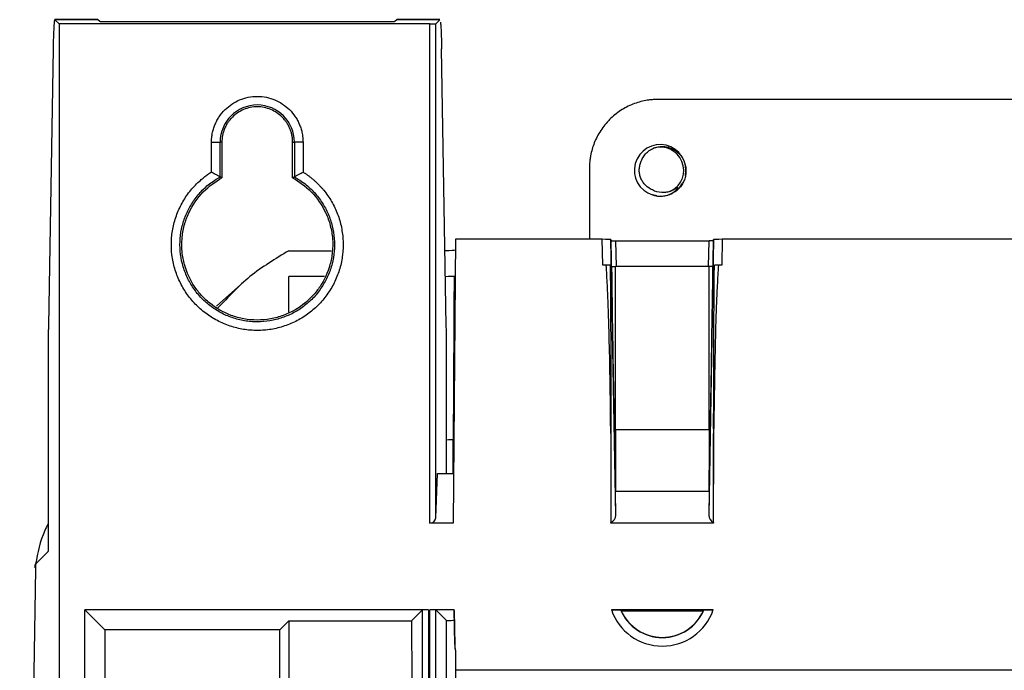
# Model space of a CAD drawing. Header units: millimetres. Extents: x -155 to 1130, y -373 to 1265.
# Tile 92 of 198: x -153 to -39, y 615 to 690. Entities that reach past the tile are written whole.
import ezdxf

# ---------------------------------------------------------------- set-up
doc = ezdxf.new("R2010")
doc.units = ezdxf.units.MM

msp = doc.modelspace()

# ---------------------------------------------------------------- linework, layer by layer
at = {"color": 7, "linetype": 'Continuous', "lineweight": 25}
for p, q in [((-143.86, 690.37), (-148.87, 690.37)), ((-148.37, 689.87), (-148.86, 690.36)), ((-143.86, 690.36), (-148.86, 690.36)), ((-143.65, 690.15), (-143.86, 690.36)), ((-110.39, 690.11), (-142.65, 690.11)), ((-109.18, 690.36), (-109.39, 690.15)), ((-104.17, 690.37), (-109.18, 690.37)), ((-104.18, 690.36), (-109.18, 690.36)), ((-104.65, 689.89), (-104.18, 690.36)), ((-104.18, 690.36), (-104.17, 690.33)), ((-148.37, 689.87), (-148.37, 548.33)), ((-105.35, 689.87), (-148.37, 689.87)), ((-105.35, 631.89), (-105.35, 689.87)), ((-104.65, 632.52), (-104.65, 689.89)), ((-149.06, 687), (-149.61, 654.86)), ((-103.44, 654.86), (-103.98, 687)), ((3.08, 681.11), (-78.83, 681.11)), ((-130.68, 672.68), (-130.68, 676.15)), ((-130.68, 676.15), (-129.68, 676.15)), ((-129.68, 672.11), (-129.68, 676.15)), ((-129.47, 676.15), (-129.68, 676.15)), ((-129.47, 676.15), (-129.47, 671.99)), ((-121.27, 671.99), (-121.27, 676.15)), ((-121.27, 676.15), (-121.06, 676.15)), ((-121.06, 676.15), (-121.06, 672.11)), ((-120.06, 676.15), (-121.06, 676.15)), ((-120.06, 676.15), (-120.06, 672.68)), ((-86.82, 673.12), (-86.82, 664.87)), ((-79.5, 670.06), (-79.02, 669.96)), ((-102.37, 664.87), (-102.65, 631.89)), ((-85.33, 664.87), (-102.37, 664.87)), ((-85.28, 661.87), (-85.33, 664.87)), ((-83.77, 632.82), (-84.33, 664.83)), ((-84.33, 664.83), (-84.29, 664.71)), ((-84.1, 653.38), (-84.29, 664.71)), ((-83.79, 664.69), (-72.95, 664.69)), ((-72.41, 664.83), (-72.97, 632.82)), ((-72.45, 664.71), (-72.65, 653.39)), ((-72.45, 664.71), (-72.41, 664.83)), ((-71.41, 664.87), (-71.47, 661.87)), ((-4.18, 664.87), (-71.41, 664.87)), ((-121.71, 663.54), (-116.78, 663.54)), ((-84.88, 661.87), (-85.28, 661.87)), ((-72.95, 661.7), (-83.79, 661.7)), ((-72.95, 642.74), (-72.95, 661.7)), ((-71.47, 661.87), (-71.86, 661.87)), ((-121.72, 656.39), (-121.71, 660.54)), ((-121.71, 656.4), (-121.71, 660.54)), ((-121.71, 660.54), (-121.71, 660.54)), ((-117.56, 660.54), (-121.71, 660.54)), ((-127.28, 659.63), (-130.11, 657.11)), ((-149.63, 652.23), (-149.63, 629.58)), ((-103.41, 637.66), (-103.41, 652.23)), ((-84.36, 642.89), (-84.36, 642.89)), ((-84.33, 642.33), (-84.33, 636.45)), ((-83.79, 642.74), (-83.79, 635.79)), ((-72.95, 642.74), (-83.79, 642.74)), ((-72.95, 642.74), (-72.95, 635.79)), ((-72.41, 642.33), (-72.41, 636.45)), ((-72.39, 642.89), (-72.39, 642.89)), ((-102.65, 637.66), (-102.63, 641.64)), ((-104.65, 632.52), (-104.46, 637.66)), ((-104.46, 637.66), (-102.6, 637.66)), ((-84.33, 636.45), (-84.33, 631.89)), ((-72.42, 631.89), (-72.41, 636.45)), ((-83.79, 635.79), (-83.79, 635.61)), ((-83.77, 632.82), (-83.79, 635.61)), ((-83.79, 635.61), (-72.95, 635.61)), ((-72.95, 635.61), (-72.97, 632.82)), ((-72.95, 635.61), (-72.95, 635.79)), ((-102.65, 631.89), (-105.35, 631.89)), ((-84.33, 631.89), (-84.33, 631.98)), ((-72.42, 631.89), (-84.33, 631.89)), ((-72.42, 631.98), (-72.42, 631.89)), ((-149.66, 628.58), (-151.07, 627.17)), ((-151.1, 626.57), (-152.94, 506.37)), ((-151.14, 626.74), (-151.13, 627.11)), ((-151.13, 627.04), (-151.13, 627.11)), ((-151.07, 627.17), (-151.09, 627.15)), ((-151.07, 627.17), (-151.07, 627.17)), ((-105.5, 621.86), (-145.37, 621.86)), ((-145.37, 556.35), (-145.37, 621.86)), ((-145.37, 621.86), (-143.04, 619.53)), ((-107.46, 620.58), (-106.19, 621.84)), ((-106.19, 607.29), (-106.19, 621.84)), ((-105.5, 621.86), (-105.5, 607.35)), ((-102.53, 621.86), (-105.35, 621.86)), ((-105.35, 607.35), (-105.35, 621.86)), ((-104.65, 607.31), (-104.65, 621.84)), ((-104.65, 621.84), (-103.41, 620.6)), ((-102.46, 617.82), (-102.53, 621.86)), ((-102.53, 621.77), (-102.53, 621.86)), ((-102.53, 621.77), (-102.46, 617.73)), ((-72.46, 621.86), (-84.28, 621.86)), ((-83.14, 621.74), (-73.6, 621.74)), ((-122.75, 619.53), (-121.71, 620.58)), ((-121.71, 620.58), (-107.46, 620.58)), ((-121.71, 620.58), (-121.71, 613.59)), ((-107.46, 620.58), (-107.45, 613.59)), ((-143.04, 619.53), (-143.04, 558.48)), ((-122.75, 619.53), (-143.04, 619.53)), ((-122.76, 612.54), (-122.75, 619.53)), ((-102.46, 617.82), (-102.46, 617.73)), ((-102.37, 617.12), (-102.37, 614.87)), ((-102.37, 614.87), (26.62, 614.87)), ((-102.37, 614.87), (-102.37, 613.7))]:
    msp.add_line(p, q, dxfattribs=at)
at = {"color": 8, "linetype": 'Continuous', "lineweight": 25}
for p, q in [((-83.79, 664.69), (-83.74, 661.7)), ((-73, 661.7), (-72.95, 664.69)), ((-83.79, 642.74), (-83.79, 661.7))]:
    msp.add_line(p, q, dxfattribs=at)
at = {"color": 7, "linetype": 'Continuous', "lineweight": 25, "flags": 128}
msp.add_lwpolyline([(-103.42, 613.62), (-103.41, 619.61), (-103.41, 620.6)], dxfattribs=at)
at = {"color": 7, "linetype": 'Continuous', "lineweight": 25}
for centre, radius, start, end in [((-125.37, 676.15), 4.31, 0, 180), ((-78.62, 672.87), 2.99, 348.7252, 252.6902), ((-78.58, 672.87), 2.7, 297.5213, 107.4787), ((-78.58, 672.87), 3, 251.8895, 296.8895), ((-78.37, 623.87), 6.24, 198.7321, 341.2679), ((-78.37, 623.87), 5.24, 202.8934, 337.1066), ((-78.37, 623.87), 5.22, 204.0278, 335.9722)]:
    msp.add_arc(centre, radius, start, end, dxfattribs=at)
for centre, major_axis, ratio, start_param, end_param in [((-85.33, 664.83), (1, 0), 0.034789, 0.009335, 1.571404), ((-83.79, 664.71), (0.5, 0), 0.034789, 3.150927, 4.712997), ((-71.41, 664.83), (1, 0), 0.034789, 1.570188, 3.132258), ((-105.37, 663.64), (3, 0), 0.034783, 5.348516, 6.198164), ((-85.33, 661.84), (1, 0), 0.034789, 0.407143, 1.110569), ((-83.79, 661.71), (0.5, 0), 0.034789, 3.724095, 4.712997), ((-71.41, 661.84), (1, 0), 0.034789, 2.031024, 2.734449), ((-105.37, 660.64), (3, 0), 0.034783, 5.369847, 5.946004), ((-85.33, 642.88), (1, 0), 0.034915, 0.021157, 0.236048), ((-84.31, 606.44), (-0.02, 58.39), 0.00016, 0.90888, 1.118088), ((-83.79, 642.76), (0.5, 0), 0.034915, 4.472126, 4.712997), ((-72.43, 606.44), (0.02, 58.39), 0.00016, 5.165097, 5.374305), ((-71.41, 642.88), (1, 0), 0.034915, 2.905545, 3.120436), ((-105.37, 641.68), (3, 0), 0.03491, 5.420723, 5.859971), ((-105.35, 632.55), (0.7, 0), 0.932515, 4.712389, 6.248279), ((-84.77, 632.83), (0.995, -0.114), 0.930512, 5.278067, 6.396751), ((-71.97, 632.83), (0.995, 0.114), 0.930512, 3.028027, 4.146711), ((-105.5, 621.84), (0.7, 0), 0.034921, 1.570796, 3.106686), ((-105.35, 621.84), (0.7, 0), 0.034921, 0.034907, 1.570796), ((-78.37, 625.4), (0, 6.13), 0.96827, 2.192366, 2.210047), ((-78.37, 625.4), (0, 6.13), 0.96827, 4.073138, 4.09082), ((-105.37, 620.68), (3, 0), 0.03491, 5.421964, 5.969709), ((-99.46, 617.87), (0, 3), 0.999391, 1.58826, 1.823867), ((-99.46, 617.78), (0, 3), 0.999695, 1.58826, 1.823871)]:
    msp.add_ellipse(centre, major_axis=major_axis, ratio=ratio, start_param=start_param, end_param=end_param, dxfattribs=at)
for points, knots in [([(-148.86, 690.36), (-148.87, 690.36), (-148.87, 690.37), (-148.88, 690.36), (-148.89, 690.35), (-148.9, 690.32), (-148.91, 690.28), (-148.91, 690.24), (-148.93, 690.14), (-148.95, 689.93), (-148.98, 689.53), (-149, 689.02), (-149.02, 688.51), (-149.04, 688.07), (-149.04, 687.73), (-149.05, 687.37), (-149.06, 687.12), (-149.06, 687)], [0, 0, 0, 0, 0.035114, 0.070089, 0.104982, 0.139848, 0.174747, 0.209733, 0.244865, 0.372441, 0.500086, 0.627644, 0.755267, 0.816593, 0.877619, 0.938653, 1, 1, 1, 1]), ([(-142.65, 690.11), (-142.68, 690.11), (-142.74, 690.11), (-142.83, 690.11), (-142.92, 690.12), (-143.04, 690.12), (-143.19, 690.12), (-143.35, 690.12), (-143.48, 690.13), (-143.57, 690.13), (-143.63, 690.14), (-143.64, 690.15), (-143.65, 690.15)], [0, 0, 0, 0, 0.0603372, 0.1202023, 0.1801138, 0.240589, 0.3701259, 0.5000293, 0.6295958, 0.7595293, 0.8796719, 1, 1, 1, 1]), ([(-109.39, 690.15), (-109.39, 690.15), (-109.4, 690.14), (-109.41, 690.14), (-109.44, 690.14), (-109.48, 690.13), (-109.56, 690.13), (-109.69, 690.12), (-109.85, 690.12), (-110.02, 690.12), (-110.21, 690.11), (-110.33, 690.11), (-110.39, 690.11)], [0, 0, 0, 0, 0.060374, 0.120274, 0.180217, 0.240721, 0.370302, 0.500221, 0.629773, 0.759662, 0.879743, 1, 1, 1, 1]), ([(-105.35, 689.87), (-105.32, 689.87), (-105.26, 689.87), (-105.18, 689.87), (-105.08, 689.87), (-104.97, 689.87), (-104.86, 689.88), (-104.77, 689.88), (-104.7, 689.88), (-104.66, 689.89), (-104.65, 689.89), (-104.65, 689.89)], [0, 0, 0, 0, 0.080267, 0.160037, 0.240537, 0.370007, 0.499995, 0.629494, 0.759512, 0.879625, 1, 1, 1, 1]), ([(-104.11, 690.09), (-104.11, 690.06), (-104.1, 690.01), (-104.09, 689.93), (-104.09, 689.85), (-104.08, 689.76), (-104.07, 689.68), (-104.07, 689.59), (-104.06, 689.45), (-104.05, 689.22), (-104.03, 688.9), (-104.02, 688.55), (-104.01, 688.18), (-104, 687.8), (-103.99, 687.41), (-103.99, 687.13), (-103.98, 687)], [0, 0, 0, 0, 0.0494414, 0.0961743, 0.1401985, 0.1815141, 0.220121, 0.2560192, 0.2892085, 0.3984596, 0.5051404, 0.6092511, 0.7107921, 0.8097636, 0.9061661, 1, 1, 1, 1]), ([(-130.68, 676.15), (-130.68, 676.22), (-130.68, 676.35), (-130.67, 676.56), (-130.65, 676.76), (-130.62, 676.96), (-130.57, 677.27), (-130.47, 677.67), (-130.29, 678.17), (-130.06, 678.65), (-129.7, 679.26), (-129.14, 679.94), (-128.33, 680.59), (-127.42, 681.08), (-126.43, 681.39), (-125.37, 681.49), (-124.31, 681.39), (-123.32, 681.08), (-122.41, 680.59), (-121.6, 679.94), (-121.04, 679.26), (-120.68, 678.65), (-120.45, 678.17), (-120.28, 677.67), (-120.16, 677.22), (-120.1, 676.83), (-120.07, 676.49), (-120.06, 676.26), (-120.06, 676.15)], [0, 0, 0, 0, 0.012232, 0.02444, 0.036642, 0.048855, 0.061098, 0.092631, 0.124195, 0.15615, 0.188136, 0.251573, 0.31337, 0.373815, 0.436284, 0.500003, 0.563722, 0.626192, 0.686636, 0.748433, 0.81187, 0.843826, 0.875812, 0.907344, 0.938908, 0.959279, 0.979615, 1, 1, 1, 1]), ([(-78.83, 681.11), (-78.92, 681.11), (-79.12, 681.11), (-79.41, 681.09), (-79.7, 681.06), (-79.99, 681.03), (-80.44, 680.95), (-81.04, 680.81), (-81.79, 680.56), (-82.51, 680.23), (-83.45, 679.68), (-84.52, 678.81), (-85.39, 677.74), (-85.94, 676.8), (-86.27, 676.07), (-86.52, 675.33), (-86.68, 674.67), (-86.77, 674.09), (-86.81, 673.6), (-86.82, 673.28), (-86.82, 673.12)], [0, 0, 0, 0, 0.023349, 0.046653, 0.069944, 0.093253, 0.116611, 0.178362, 0.240149, 0.304458, 0.368805, 0.500006, 0.631206, 0.695511, 0.759863, 0.821607, 0.883401, 0.922279, 0.961097, 1, 1, 1, 1]), ([(-121.27, 676.15), (-121.27, 676.22), (-121.27, 676.35), (-121.29, 676.55), (-121.31, 676.75), (-121.35, 676.94), (-121.39, 677.14), (-121.44, 677.33), (-121.51, 677.52), (-121.6, 677.77), (-121.75, 678.08), (-121.96, 678.43), (-122.2, 678.76), (-122.57, 679.16), (-123.08, 679.58), (-123.78, 679.96), (-124.56, 680.19), (-125.37, 680.28), (-126.19, 680.19), (-126.96, 679.96), (-127.66, 679.58), (-128.18, 679.16), (-128.54, 678.76), (-128.78, 678.43), (-128.99, 678.08), (-129.17, 677.71), (-129.3, 677.33), (-129.4, 676.94), (-129.46, 676.55), (-129.47, 676.28), (-129.47, 676.15)], [0, 0, 0, 0, 0.015651, 0.031191, 0.046658, 0.062089, 0.077521, 0.092991, 0.108538, 0.124197, 0.156142, 0.188126, 0.219857, 0.251629, 0.312722, 0.373855, 0.436312, 0.500018, 0.563724, 0.626181, 0.687273, 0.748407, 0.780139, 0.81191, 0.843855, 0.875839, 0.907021, 0.937909, 0.968803, 1, 1, 1, 1]), ([(-80.85, 673.81), (-80.8, 674), (-80.72, 674.17), (-80.54, 674.5), (-80.43, 674.65), (-80.17, 674.93), (-80.03, 675.06), (-79.72, 675.28), (-79.56, 675.37), (-79.39, 675.45)], [0, 0, 0, 0, 0.25, 0.25, 0.5, 0.5, 0.75, 0.75, 1, 1, 1, 1]), ([(-79.39, 675.45), (-79.05, 675.59), (-78.69, 675.65), (-78.15, 675.64), (-77.97, 675.62), (-77.62, 675.54), (-77.45, 675.48), (-77.12, 675.33), (-76.96, 675.24), (-76.67, 675.04), (-76.53, 674.92), (-76.16, 674.52), (-75.96, 674.22), (-75.76, 673.72), (-75.71, 673.54), (-75.64, 673.19), (-75.62, 673.01), (-75.62, 672.65), (-75.63, 672.47), (-75.69, 672.12), (-75.74, 671.94), (-75.87, 671.6), (-75.95, 671.44), (-76.13, 671.14), (-76.24, 670.99), (-76.61, 670.58), (-76.9, 670.36), (-77.22, 670.2)], [0, 0, 0, 0, 0.125, 0.125, 0.1875, 0.1875, 0.25, 0.25, 0.3125, 0.3125, 0.375, 0.375, 0.5, 0.5, 0.5625, 0.5625, 0.625, 0.625, 0.6875, 0.6875, 0.75, 0.75, 0.8125, 0.8125, 0.875, 0.875, 1, 1, 1, 1]), ([(-79.52, 670.6), (-79.82, 670.72), (-80.09, 670.91), (-80.43, 671.25), (-80.53, 671.37), (-80.71, 671.64), (-80.79, 671.78), (-80.91, 672.08), (-80.96, 672.24), (-81.02, 672.55), (-81.04, 672.71), (-81.04, 673.03), (-81.02, 673.2), (-80.96, 673.51), (-80.91, 673.66), (-80.85, 673.81)], [0, 0, 0, 0, 0.25, 0.25, 0.375, 0.375, 0.5, 0.5, 0.625, 0.625, 0.75, 0.75, 0.875, 0.875, 1, 1, 1, 1]), ([(-120.06, 672.68), (-119.97, 672.62), (-119.79, 672.51), (-119.53, 672.32), (-119.27, 672.13), (-119.02, 671.93), (-118.78, 671.72), (-118.54, 671.51), (-118.31, 671.28), (-118.09, 671.05), (-117.87, 670.81), (-117.56, 670.44), (-117.17, 669.93), (-116.74, 669.25), (-116.36, 668.54), (-115.94, 667.56), (-115.57, 666.27), (-115.37, 664.66), (-115.43, 663.06), (-115.75, 661.47), (-116.32, 659.97), (-117.13, 658.57), (-118.15, 657.32), (-119.35, 656.25), (-120.71, 655.39), (-122.2, 654.76), (-123.76, 654.37), (-125.37, 654.24), (-126.97, 654.37), (-128.54, 654.75), (-130.02, 655.39), (-131.38, 656.25), (-132.59, 657.32), (-133.61, 658.56), (-134.41, 659.96), (-134.99, 661.47), (-135.31, 663.05), (-135.37, 664.66), (-135.18, 666.26), (-134.73, 667.8), (-134.15, 669.02), (-133.58, 669.92), (-133.09, 670.57), (-132.56, 671.17), (-132.04, 671.66), (-131.56, 672.06), (-131.13, 672.39), (-130.83, 672.58), (-130.68, 672.68)], [0, 0, 0, 0, 0.006291, 0.012555, 0.018801, 0.025033, 0.031259, 0.037485, 0.043718, 0.049965, 0.056231, 0.062523, 0.078177, 0.093842, 0.109434, 0.125036, 0.156356, 0.187503, 0.218843, 0.249976, 0.281328, 0.312453, 0.34381, 0.374935, 0.406287, 0.437419, 0.468761, 0.499906, 0.531229, 0.562394, 0.593691, 0.624884, 0.656147, 0.687375, 0.718598, 0.749866, 0.781055, 0.812355, 0.843518, 0.874844, 0.905987, 0.921666, 0.937356, 0.952929, 0.968512, 0.979011, 0.989496, 1, 1, 1, 1]), ([(-121.06, 672.11), (-120.63, 671.87), (-120.21, 671.6), (-119.44, 670.99), (-119.08, 670.65), (-118.41, 669.92), (-118.11, 669.53), (-117.57, 668.7), (-117.34, 668.27), (-116.95, 667.36), (-116.79, 666.89), (-116.55, 665.93), (-116.47, 665.45), (-116.39, 664.47), (-116.4, 663.97), (-116.48, 662.98), (-116.56, 662.5), (-116.81, 661.55), (-116.97, 661.07), (-117.37, 660.17), (-117.61, 659.74), (-118.14, 658.92), (-118.45, 658.52), (-119.12, 657.8), (-119.49, 657.47), (-120.07, 657.01), (-120.27, 656.87), (-120.68, 656.6), (-120.9, 656.47), (-121.55, 656.12), (-122, 655.93), (-122.7, 655.69), (-122.93, 655.62), (-123.41, 655.5), (-123.66, 655.44), (-124.39, 655.32), (-124.88, 655.28), (-125.62, 655.28), (-125.86, 655.29), (-126.36, 655.33), (-126.6, 655.36), (-127.34, 655.49), (-127.81, 655.61), (-128.51, 655.85), (-128.74, 655.94), (-129.19, 656.13), (-129.42, 656.24), (-130.07, 656.6), (-130.48, 656.86), (-131.06, 657.32), (-131.25, 657.47), (-131.61, 657.81), (-131.79, 657.98), (-132.3, 658.53), (-132.6, 658.92), (-133.14, 659.74), (-133.37, 660.18), (-133.77, 661.08), (-133.94, 661.55), (-134.18, 662.5), (-134.26, 662.99), (-134.35, 663.98), (-134.35, 664.47), (-134.27, 665.45), (-134.19, 665.94), (-133.95, 666.9), (-133.79, 667.37), (-133.4, 668.27), (-133.17, 668.7), (-132.63, 669.54), (-132.33, 669.93), (-131.67, 670.65), (-131.31, 670.99), (-130.52, 671.6), (-130.11, 671.88), (-129.68, 672.11)], [0, 0, 0, 0, 0.03125, 0.03125, 0.0625, 0.0625, 0.09375, 0.09375, 0.125, 0.125, 0.15625, 0.15625, 0.1875, 0.1875, 0.21875, 0.21875, 0.25, 0.25, 0.28125, 0.28125, 0.3125, 0.3125, 0.34375, 0.34375, 0.375, 0.375, 0.390625, 0.390625, 0.40625, 0.40625, 0.4375, 0.4375, 0.453125, 0.453125, 0.46875, 0.46875, 0.5, 0.5, 0.515625, 0.515625, 0.53125, 0.53125, 0.5625, 0.5625, 0.578125, 0.578125, 0.59375, 0.59375, 0.625, 0.625, 0.640625, 0.640625, 0.65625, 0.65625, 0.6875, 0.6875, 0.71875, 0.71875, 0.75, 0.75, 0.78125, 0.78125, 0.8125, 0.8125, 0.84375, 0.84375, 0.875, 0.875, 0.90625, 0.90625, 0.9375, 0.9375, 0.96875, 0.96875, 1, 1, 1, 1]), ([(-121.27, 671.99), (-120.52, 671.59), (-119.77, 671.05), (-118.44, 669.68), (-117.85, 668.85), (-117.21, 667.45), (-117.03, 666.97), (-116.77, 665.96), (-116.68, 665.45), (-116.6, 664.42), (-116.61, 663.9), (-116.71, 662.9), (-116.8, 662.4), (-117.19, 660.99), (-117.6, 660.13), (-118.21, 659.21), (-118.33, 659.04), (-118.6, 658.7), (-118.73, 658.54), (-119.17, 658.06), (-119.49, 657.75), (-120.56, 656.87), (-121.41, 656.38), (-122.83, 655.86), (-123.32, 655.72), (-124.33, 655.54), (-124.85, 655.49), (-125.89, 655.49), (-126.41, 655.54), (-127.42, 655.72), (-127.91, 655.86), (-129.33, 656.38), (-130.18, 656.87), (-131.25, 657.75), (-131.58, 658.06), (-132.01, 658.54), (-132.15, 658.7), (-132.41, 659.04), (-132.54, 659.21), (-133.15, 660.13), (-133.56, 660.99), (-133.94, 662.4), (-134.04, 662.9), (-134.13, 663.9), (-134.14, 664.42), (-134.06, 665.45), (-133.97, 665.96), (-133.71, 666.97), (-133.54, 667.45), (-132.89, 668.85), (-132.31, 669.68), (-130.97, 671.05), (-130.22, 671.59), (-129.47, 671.99)], [0, 0, 0, 0, 0.0625, 0.0625, 0.125, 0.125, 0.15625, 0.15625, 0.1875, 0.1875, 0.21875, 0.21875, 0.25, 0.25, 0.3125, 0.3125, 0.328125, 0.328125, 0.34375, 0.34375, 0.375, 0.375, 0.4375, 0.4375, 0.46875, 0.46875, 0.5, 0.5, 0.53125, 0.53125, 0.5625, 0.5625, 0.625, 0.625, 0.65625, 0.65625, 0.671875, 0.671875, 0.6875, 0.6875, 0.75, 0.75, 0.78125, 0.78125, 0.8125, 0.8125, 0.84375, 0.84375, 0.875, 0.875, 0.9375, 0.9375, 1, 1, 1, 1]), ([(-130.68, 672.68), (-130.65, 672.66), (-130.58, 672.63), (-130.5, 672.58), (-130.43, 672.54), (-130.37, 672.51), (-130.28, 672.46), (-130.16, 672.39), (-130, 672.3), (-129.88, 672.22), (-129.78, 672.17), (-129.73, 672.14), (-129.69, 672.12), (-129.69, 672.11), (-129.68, 672.11)], [0, 0, 0, 0, 0.071095, 0.131592, 0.181487, 0.22078, 0.249468, 0.383063, 0.498899, 0.629171, 0.748764, 0.834612, 0.918195, 1, 1, 1, 1]), ([(-121.06, 672.11), (-121.06, 672.11), (-121.06, 672.11), (-121.04, 672.12), (-121.02, 672.13), (-121, 672.15), (-120.95, 672.18), (-120.87, 672.22), (-120.74, 672.3), (-120.59, 672.39), (-120.44, 672.47), (-120.26, 672.57), (-120.14, 672.64), (-120.06, 672.68)], [0, 0, 0, 0, 0.048926, 0.098425, 0.148605, 0.199571, 0.251424, 0.371, 0.501314, 0.617135, 0.75077, 0.842322, 1, 1, 1, 1]), ([(-79.51, 670.02), (-79.18, 669.91), (-78.84, 669.87), (-78.16, 669.89), (-77.82, 669.96), (-77.35, 670.16), (-77.2, 670.24), (-76.92, 670.44), (-76.79, 670.54), (-76.65, 670.7), (-76.62, 670.74), (-76.6, 670.78), (-76.59, 670.79), (-76.58, 670.81), (-76.58, 670.82), (-76.59, 670.84), (-76.6, 670.84), (-76.62, 670.83), (-76.63, 670.83), (-76.68, 670.81), (-76.72, 670.78), (-76.79, 670.74), (-76.83, 670.72), (-77.02, 670.62), (-77.17, 670.54), (-77.33, 670.48)], [0, 0, 0, 0, 0.25, 0.25, 0.5, 0.5, 0.625, 0.625, 0.75, 0.75, 0.78125, 0.78125, 0.789063, 0.789063, 0.796875, 0.796875, 0.804688, 0.804688, 0.8125, 0.8125, 0.84375, 0.84375, 0.875, 0.875, 1, 1, 1, 1]), ([(-77.33, 670.17), (-77.01, 670.33), (-76.44, 670.63), (-76.13, 671.19), (-76, 671.44)], [0, 0, 0, 0, 0.560885, 1, 1, 1, 1]), ([(-77.33, 670.48), (-77.51, 670.41), (-77.69, 670.36), (-78.06, 670.3), (-78.25, 670.28), (-78.81, 670.31), (-79.19, 670.41), (-79.52, 670.6)], [0, 0, 0, 0, 0.25, 0.25, 0.5, 0.5, 1, 1, 1, 1]), ([(-72.45, 664.71), (-72.45, 664.71), (-72.5, 664.7), (-72.69, 664.7), (-72.82, 664.69), (-72.95, 664.69)], [0, 0, 0, 0, 0.5, 0.5, 1, 1, 1, 1]), ([(-121.71, 663.54), (-123.26, 662.6), (-126.31, 660.77), (-128.74, 658.17), (-129.93, 656.9)], [0, 0, 0, 0, 0.510987, 1, 1, 1, 1]), ([(-84.36, 642.89), (-84.38, 646.05), (-84.43, 649.22), (-84.54, 653.96), (-84.59, 655.54), (-84.67, 657.92), (-84.71, 658.71), (-84.78, 660.29), (-84.83, 661.08), (-84.88, 661.87)], [0, 0, 0, 0, 0.5, 0.5, 0.75, 0.75, 0.875, 0.875, 1, 1, 1, 1]), ([(-84.1, 653.38), (-84.1, 653.71), (-84.11, 654.05), (-84.11, 654.38), (-84.14, 655.71), (-84.16, 657.04), (-84.17, 658.38), (-84.19, 659.49), (-84.2, 660.59), (-84.21, 661.7)], [0, 0, 0, 0, 0.000999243, 0.000999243, 0.000999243, 0.004996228, 0.004996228, 0.004996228, 0.008325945, 0.008325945, 0.008325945, 0.008325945]), ([(-72.53, 661.7), (-72.55, 661.7), (-72.57, 661.7), (-72.69, 661.7), (-72.82, 661.7), (-72.95, 661.7)], [0.3654678, 0.3654678, 0.3654678, 0.3654678, 0.5, 0.5, 1, 1, 1, 1]), ([(-72.53, 661.7), (-72.53, 661.37), (-72.54, 661.04), (-72.54, 660.7), (-72.56, 659.37), (-72.57, 658.04), (-72.59, 656.71), (-72.61, 655.6), (-72.63, 654.49), (-72.65, 653.39)], [0, 0, 0, 0, 0.001, 0.001, 0.001, 0.00500001, 0.00500001, 0.00500001, 0.008318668, 0.008318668, 0.008318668, 0.008318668]), ([(-71.86, 661.87), (-71.91, 661.08), (-71.96, 660.29), (-72.03, 658.71), (-72.07, 657.92), (-72.16, 655.54), (-72.2, 653.96), (-72.31, 649.22), (-72.36, 646.05), (-72.39, 642.89)], [0, 0, 0, 0, 0.125, 0.125, 0.25, 0.25, 0.5, 0.5, 1, 1, 1, 1]), ([(-149.61, 654.86), (-149.61, 654.79), (-149.61, 654.65), (-149.61, 654.44), (-149.62, 654.23), (-149.62, 654.02), (-149.62, 653.8), (-149.62, 653.5), (-149.63, 653.13), (-149.63, 652.68), (-149.63, 652.38), (-149.63, 652.23)], [0, 0, 0, 0, 0.083518, 0.166806, 0.249984, 0.333173, 0.416491, 0.500059, 0.666823, 0.83315, 1, 1, 1, 1]), ([(-103.41, 652.23), (-103.41, 652.3), (-103.41, 652.45), (-103.41, 652.68), (-103.42, 652.91), (-103.42, 653.13), (-103.42, 653.35), (-103.42, 653.65), (-103.42, 654.02), (-103.43, 654.45), (-103.43, 654.72), (-103.44, 654.86)], [0, 0, 0, 0, 0.083509, 0.16679, 0.249962, 0.333146, 0.416462, 0.500029, 0.666797, 0.833133, 1, 1, 1, 1]), ([(-83.91, 642.74), (-83.91, 642.41), (-83.9, 642.07), (-83.9, 641.74), (-83.87, 640.41), (-83.85, 639.08), (-83.83, 637.75), (-83.82, 637.09), (-83.81, 636.44), (-83.79, 635.79)], [0, 0, 0, 0, 0.000999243, 0.000999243, 0.000999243, 0.004996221, 0.004996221, 0.004996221, 0.006953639, 0.006953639, 0.006953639, 0.006953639]), ([(-72.95, 635.79), (-72.94, 636.13), (-72.94, 636.47), (-72.93, 636.81), (-72.91, 638.17), (-72.88, 639.53), (-72.86, 640.89), (-72.85, 641.51), (-72.84, 642.12), (-72.83, 642.74)], [0, 0, 0, 0, 0.001020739, 0.001020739, 0.001020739, 0.005103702, 0.005103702, 0.005103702, 0.00695364, 0.00695364, 0.00695364, 0.00695364]), ([(-149.63, 631.85), (-149.77, 631.58), (-150.55, 630.09), (-150.85, 628.47), (-151.09, 627.15)], [0, 0, 0, 0, 0.1789173, 1, 1, 1, 1]), ([(-149.63, 629.58), (-149.63, 629.55), (-149.63, 629.49), (-149.63, 629.39), (-149.63, 629.3), (-149.63, 629.18), (-149.63, 629.04), (-149.64, 628.88), (-149.64, 628.75), (-149.65, 628.66), (-149.66, 628.59), (-149.66, 628.58), (-149.66, 628.58)], [0, 0, 0, 0, 0.0603372, 0.1202023, 0.1801138, 0.240589, 0.3701259, 0.5000293, 0.6295958, 0.7595293, 0.8796719, 1, 1, 1, 1]), ([(-151.07, 627.17), (-151.08, 627.16), (-151.08, 627.16), (-151.08, 627.13), (-151.09, 627.1), (-151.09, 627.05), (-151.09, 626.99), (-151.1, 626.91), (-151.1, 626.81), (-151.1, 626.69), (-151.1, 626.61), (-151.1, 626.57)], [0, 0, 0, 0, 0.097841, 0.194195, 0.290182, 0.386935, 0.48556, 0.616527, 0.747971, 0.87387, 1, 1, 1, 1]), ([(-84.28, 621.86), (-84.15, 621.86), (-84.01, 621.86), (-83.76, 621.86), (-83.64, 621.86), (-83.44, 621.85), (-83.35, 621.85), (-83.24, 621.84), (-83.2, 621.83), (-83.2, 621.83)], [0, 0, 0, 0, 0.25, 0.25, 0.5, 0.5, 0.75, 0.75, 1, 1, 1, 1]), ([(-73.54, 621.83), (-73.54, 621.83), (-73.51, 621.84), (-73.39, 621.85), (-73.3, 621.85), (-73.1, 621.86), (-72.98, 621.86), (-72.73, 621.86), (-72.6, 621.86), (-72.46, 621.86)], [0, 0, 0, 0, 0.25, 0.25, 0.5, 0.5, 0.75, 0.75, 1, 1, 1, 1])]:
    msp.add_open_spline(points, degree=3, knots=knots, dxfattribs=at)
for points in [[(-129.47, 671.99), (-129.54, 672.03), (-129.61, 672.07), (-129.68, 672.11)], [(-121.06, 672.11), (-121.13, 672.07), (-121.2, 672.03), (-121.27, 671.99)], [(-84.41, 661.85), (-84.36, 655.53), (-84.33, 649.2), (-84.33, 642.88)], [(-72.41, 642.88), (-72.41, 649.2), (-72.38, 655.53), (-72.33, 661.85)], [(-102.53, 660.61), (-102.56, 654.28), (-102.6, 647.96), (-102.63, 641.64)], [(-83.91, 642.74), (-83.97, 646.29), (-84.04, 649.83), (-84.1, 653.38)], [(-72.65, 653.39), (-72.71, 649.84), (-72.77, 646.29), (-72.83, 642.74)], [(-84.36, 642.89), (-84.34, 640.74), (-84.33, 638.59), (-84.33, 636.45)], [(-84.33, 642.33), (-84.33, 642.51), (-84.33, 642.7), (-84.33, 642.88)], [(-72.83, 642.74), (-72.87, 642.74), (-72.91, 642.74), (-72.95, 642.74)], [(-72.41, 636.45), (-72.41, 638.59), (-72.41, 640.74), (-72.39, 642.89)], [(-72.41, 642.88), (-72.41, 642.7), (-72.41, 642.51), (-72.41, 642.33)]]:
    msp.add_open_spline(points, degree=3, dxfattribs=at)

doc.saveas('drawing.dxf')
